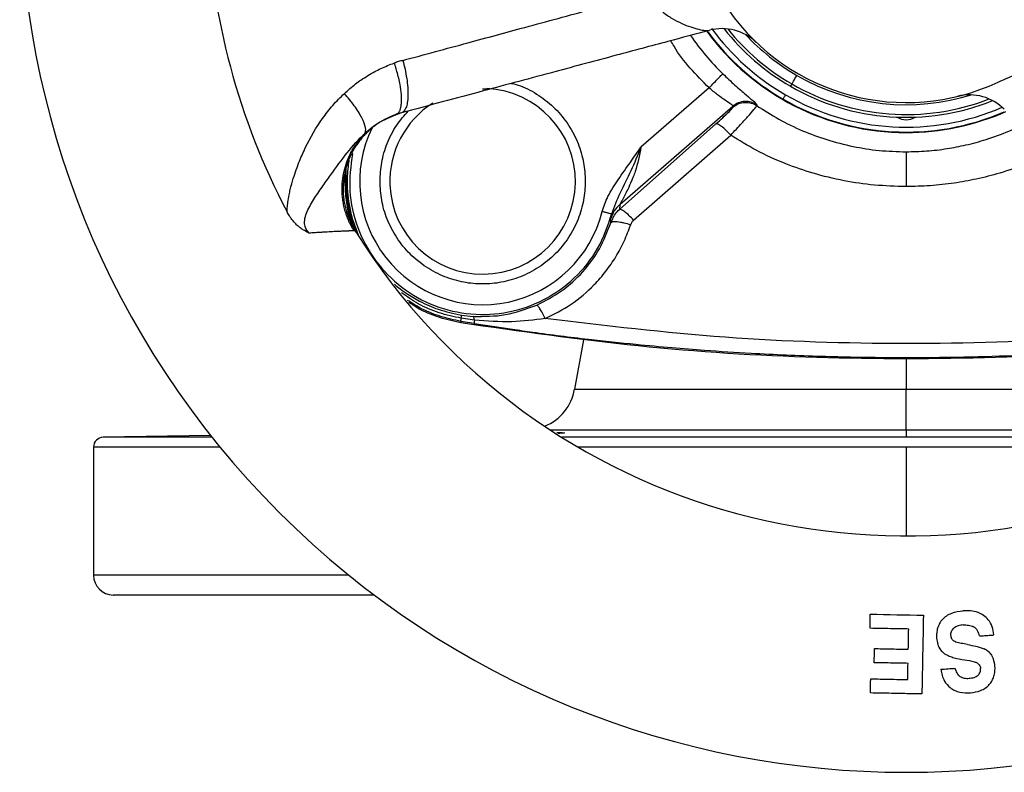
# Model space of a CAD drawing. Header units: millimetres. Extents: x 1043 to 2166, y -155 to 698.
# Tile 1 of 30: x 1358 to 1458, y -155 to -78. Entities that reach past the tile are written whole.
import ezdxf

# ---------------------------------------------------------------- set-up
doc = ezdxf.new("R2010")
doc.units = ezdxf.units.MM

msp = doc.modelspace()

# ---------------------------------------------------------------- linework, layer by layer
at = {"color": 7, "linetype": 'Continuous', "lineweight": 25}
for p, q in [((1436.464, -84.934), (1436.324, -85.177)), ((1405.074, -85.425), (1405.603, -85.44)), ((1428.062, -85.333), (1421.149, -91.342)), ((1418.998, -97.182), (1430.483, -87.198)), ((1430.488, -87.294), (1430.483, -87.198)), ((1432.918, -87.055), (1432.92, -87.148)), ((1396.308, -88.033), (1395.816, -88.267)), ((1448.074, -88.325), (1448.462, -88.274)), ((1418.971, -97.672), (1428.755, -88.992)), ((1420.402, -98.765), (1430.258, -90.136)), ((1391.052, -94.33), (1391.14, -96.287)), ((1391.198, -95.476), (1391.261, -95.473)), ((1391.198, -95.476), (1391.252, -96.28)), ((1391.325, -95.504), (1391.261, -95.473)), ((1391.318, -96.281), (1391.261, -95.473)), ((1391.325, -95.504), (1391.379, -96.216)), ((1391.14, -96.287), (1391.252, -96.28)), ((1391.14, -96.287), (1391.481, -98.518)), ((1391.318, -96.281), (1391.252, -96.28)), ((1391.318, -96.281), (1391.379, -96.216)), ((1418.998, -97.182), (1418.971, -97.672)), ((1418.081, -99.023), (1418.083, -98.606)), ((1404.251, -108.906), (1402.897, -108.722)), ((1402.917, -108.398), (1404.126, -108.534)), ((1402.869, -109.045), (1402.851, -109.156)), ((1404.201, -109.259), (1402.869, -109.045)), ((1415.297, -110.903), (1414.411, -115.926)), ((1448.074, -120.057), (1448.074, -115.926)), ((1377.454, -120.618), (1366.556, -120.808)), ((1448.074, -120.057), (1448.074, -120.808)), ((1365.574, -121.808), (1365.574, -134.825)), ((1394.074, -136.825), (1367.574, -136.825))]:
    msp.add_line(p, q, dxfattribs=at)
at = {"color": 8, "linetype": 'Continuous', "lineweight": 25}
for p, q in [((1396.746, -87.896), (1396.134, -88.131)), ((1391.261, -95.473), (1391.234, -93.525)), ((1391.12, -94.032), (1391.198, -95.476)), ((1418.081, -99.023), (1418.287, -98.617)), ((1404.201, -109.259), (1408.09, -109.832)), ((1448.074, -112.825), (1448.074, -115.926)), ((1414.411, -115.926), (1448.074, -115.926)), ((1448.074, -115.926), (1481.736, -115.926)), ((1377.604, -120.808), (1366.556, -120.808)), ((1411.943, -120.057), (1448.074, -120.057)), ((1448.074, -120.808), (1413.118, -120.808)), ((1448.074, -120.057), (1482.252, -120.057)), ((1378.41, -121.808), (1365.574, -121.808)), ((1448.074, -121.808), (1414.772, -121.808)), ((1480.803, -121.808), (1448.074, -121.808)), ((1448.074, -121.808), (1448.074, -130.825)), ((1391.505, -134.825), (1365.574, -134.825))]:
    msp.add_line(p, q, dxfattribs=at)
at = {"color": 7, "linetype": 'Continuous', "lineweight": 25, "flags": 128}
for points in [[(1436.464, -84.934), (1436.476, -84.912), (1436.507, -84.859), (1436.554, -84.778), (1436.616, -84.67), (1436.691, -84.54), (1436.776, -84.393), (1436.868, -84.233), (1436.964, -84.068)], [(1435.574, -86.476), (1435.578, -86.467), (1435.593, -86.443), (1435.616, -86.403), (1435.647, -86.349), (1435.685, -86.283), (1435.728, -86.208), (1435.775, -86.127), (1435.824, -86.043)]]:
    msp.add_lwpolyline(points, dxfattribs=at)
at = {"color": 8, "linetype": 'Continuous', "lineweight": 25, "flags": 128}
msp.add_lwpolyline([(1481.749, -120.808), (1479.81, -120.808), (1474.739, -120.808), (1469.549, -120.808), (1464.264, -120.808), (1458.908, -120.808), (1453.503, -120.808), (1448.074, -120.808)], dxfattribs=at)
at = {"color": 7, "linetype": 'Continuous', "lineweight": 25}
for centre, radius, start, end in [((1448.074, -64.825), 90, 315, 135), ((1448.074, -64.825), 90, 135, 315), ((1448.074, -64.825), 71.034, 182.2438, 207.75642), ((1448.074, -64.825), 22, 214.91351, 295.08722), ((1448.074, -64.825), 25, 216.46531, 240), ((1429.397, -84.323), 5, 46.23293, 104.9995), ((1448.074, -64.825), 23.5, 218.10413, 240), ((1448.074, -64.825), 23.5, 240, 291.89587), ((1448.074, -64.825), 25, 240, 293.47908), ((1454.499, -91.049), 5, 45.00053, 103.76707), ((1448.074, -86.825), 1.75, 237.84279, 302.15721), ((1448.074, -64.825), 66, 212.0431, 297.95691), ((1409.487, -115.058), 5, 292.2584, 350), ((1366.574, -121.808), 1, 91, 180), ((1367.574, -134.825), 2, 180, 270)]:
    msp.add_arc(centre, radius, start, end, dxfattribs=at)
at = {"color": 8, "linetype": 'Continuous', "lineweight": 25}
for centre, radius, start, end in [((1448.074, -64.825), 25.05, 216.07145, 270), ((1448.074, -64.825), 24.5, 216.263, 240), ((1448.074, -64.825), 23.219, 218.73982, 240), ((1448.074, -64.825), 22.22, 222.80101, 240), ((1448.074, -64.825), 26.656, 214.79062, 225.70125), ((1448.074, -64.825), 23.219, 240, 291.26018), ((1448.074, -64.825), 22.22, 240, 287.61863), ((1405.074, -94.825), 9.42, 182.18783, 87.44039), ((1405.074, -94.825), 9.42, 122.45852, 182.18783), ((1448.074, -64.825), 24.5, 240, 293.42475), ((1448.074, -64.825), 25.05, 270, 293.85751), ((1405.086, -94.855), 12.498, 154.03068, 345.99875)]:
    msp.add_arc(centre, radius, start, end, dxfattribs=at)
at = {"color": 7, "linetype": 'Continuous', "lineweight": 25}
for points, knots in [([(1396.974, -82.545), (1399.174, -81.951), (1403.305, -80.835), (1409.681, -79.106), (1415.741, -77.46), (1419.869, -76.327), (1421.752, -75.809)], [0, 0, 0, 0, 0.266268, 0.500048, 0.771884, 1, 1, 1, 1]), ([(1421.752, -75.809), (1421.95, -76.161), (1422.194, -76.495), (1422.74, -77.107), (1423.041, -77.383), (1423.667, -77.878), (1423.992, -78.096), (1424.642, -78.479), (1424.968, -78.645), (1425.918, -79.074), (1426.518, -79.271), (1427.263, -79.449), (1427.485, -79.488), (1427.855, -79.524), (1428.003, -79.52), (1428.103, -79.494)], [0, 0, 0, 0, 0.125, 0.125, 0.25, 0.25, 0.375, 0.375, 0.5, 0.5, 0.75, 0.75, 0.875, 0.875, 1, 1, 1, 1]), ([(1428.103, -79.494), (1426.696, -79.871), (1423.543, -80.716), (1418.305, -82.119), (1412.051, -83.795), (1404.78, -85.743), (1399.593, -87.133), (1396.83, -87.873)], [0, 0, 0, 0, 0.134881, 0.302322, 0.502322, 0.734881, 1, 1, 1, 1]), ([(1391.034, -85.904), (1391.221, -85.737), (1391.594, -85.403), (1392.153, -84.944), (1392.759, -84.504), (1393.409, -84.082), (1394.079, -83.696), (1394.744, -83.358), (1395.405, -83.074), (1395.871, -82.9), (1396.103, -82.813)], [0, 0, 0, 0, 0.125014, 0.249971, 0.362172, 0.499994, 0.638542, 0.750031, 0.874978, 1, 1, 1, 1]), ([(1396.974, -82.545), (1396.828, -82.586), (1396.535, -82.668), (1396.247, -82.765), (1396.103, -82.813)], [0, 0, 0, 0, 0.500074, 1, 1, 1, 1]), ([(1396.307, -88.034), (1396.333, -88.023), (1396.385, -88.002), (1396.456, -87.951), (1396.523, -87.885), (1396.584, -87.804), (1396.639, -87.709), (1396.688, -87.599), (1396.731, -87.475), (1396.767, -87.337), (1396.796, -87.186), (1396.819, -87.022), (1396.85, -86.663), (1396.841, -86.025), (1396.724, -85.151), (1396.558, -84.353), (1396.416, -83.806), (1396.292, -83.387), (1396.201, -83.099), (1396.136, -82.908), (1396.103, -82.813)], [0, 0, 0, 0, 0.036355, 0.072711, 0.109064, 0.145418, 0.181772, 0.218125, 0.25448, 0.290839, 0.327199, 0.363561, 0.399922, 0.550625, 0.701358, 0.792912, 0.884477, 0.922986, 0.961497, 1, 1, 1, 1]), ([(1396.974, -82.545), (1397.131, -83.116), (1397.27, -83.744), (1397.41, -84.679), (1397.445, -84.989), (1397.488, -85.584), (1397.496, -85.868), (1397.483, -86.392), (1397.462, -86.631), (1397.392, -87.049), (1397.344, -87.229), (1397.167, -87.668), (1397.006, -87.826), (1396.83, -87.873)], [0, 0, 0, 0, 0.25, 0.25, 0.375, 0.375, 0.5, 0.5, 0.625, 0.625, 0.75, 0.75, 1, 1, 1, 1]), ([(1457.402, -84.75), (1458.12, -84.413), (1458.86, -84.121), (1460.311, -83.476), (1461.02, -83.12), (1461.662, -82.63)], [0, 0, 0, 0, 0.5, 0.5, 1, 1, 1, 1]), ([(1428.062, -85.333), (1428.239, -85.151), (1428.593, -84.789), (1429.044, -84.326), (1429.37, -83.992), (1429.428, -83.933), (1429.457, -83.903)], [0, 0, 0, 0, 0.2500007, 0.4999999, 0.7500001, 1, 1, 1, 1]), ([(1429.457, -83.903), (1429.875, -84.3), (1430.73, -85.112), (1431.886, -86.1), (1432.743, -86.817), (1432.859, -86.975), (1432.918, -87.055)], [0, 0, 0, 0, 0.234898, 0.481129, 0.737528, 1, 1, 1, 1]), ([(1385.213, -97.907), (1385.221, -97.778), (1385.24, -97.456), (1385.3, -96.884), (1385.41, -96.264), (1385.586, -95.458), (1385.907, -94.303), (1386.42, -92.865), (1387.337, -90.786), (1388.314, -89.112), (1389.326, -87.759), (1389.862, -87.108), (1390.432, -86.489), (1390.833, -86.099), (1391.034, -85.904)], [0, 0, 0, 0, 0.0281009, 0.0698968, 0.1250247, 0.1652971, 0.2500682, 0.3871338, 0.5001146, 0.7499504, 0.8129106, 0.8749852, 0.9374829, 1, 1, 1, 1]), ([(1393.118, -89.975), (1393.199, -89.845), (1393.225, -89.646), (1393.127, -89.107), (1393.002, -88.768), (1392.61, -88.002), (1392.344, -87.577), (1391.73, -86.724), (1391.384, -86.297), (1391.034, -85.904)], [0, 0, 0, 0, 0.25, 0.25, 0.5, 0.5, 0.75, 0.75, 1, 1, 1, 1]), ([(1430.483, -87.198), (1430.475, -87.177), (1430.46, -87.135), (1430.248, -86.964), (1429.752, -86.629), (1428.931, -86.059), (1428.349, -85.573), (1428.062, -85.333)], [0, 0, 0, 0, 0.124465, 0.253807, 0.50617, 0.756597, 1, 1, 1, 1]), ([(1432.918, -87.055), (1432.731, -86.952), (1432.347, -86.74), (1431.674, -86.679), (1431.014, -86.818), (1430.656, -87.074), (1430.483, -87.198)], [0, 0, 0, 0, 0.243155, 0.5, 0.756845, 1, 1, 1, 1]), ([(1430.488, -87.294), (1430.662, -87.169), (1431.018, -86.914), (1431.678, -86.775), (1432.349, -86.835), (1432.734, -87.046), (1432.92, -87.148)], [0, 0, 0, 0, 0.243241, 0.500088, 0.756888, 1, 1, 1, 1]), ([(1395.751, -88.248), (1395.883, -88.191), (1396.15, -88.076), (1396.405, -87.942), (1396.534, -87.875)], [0, 0, 0, 0, 0.493056, 1, 1, 1, 1]), ([(1428.755, -88.992), (1428.996, -88.776), (1429.476, -88.346), (1430.038, -87.811), (1430.419, -87.421), (1430.465, -87.336), (1430.488, -87.294)], [0, 0, 0, 0, 0.253636, 0.5048, 0.753345, 1, 1, 1, 1]), ([(1430.258, -90.136), (1430.646, -89.719), (1431.369, -88.943), (1432.209, -88.003), (1432.783, -87.343), (1432.875, -87.213), (1432.92, -87.148)], [0, 0, 0, 0, 0.270061, 0.502541, 0.754262, 1, 1, 1, 1]), ([(1432.92, -87.148), (1433.652, -87.617), (1435.138, -88.57), (1437.519, -89.709), (1440.042, -90.644), (1442.644, -91.313), (1445.347, -91.743), (1447.155, -91.797), (1448.074, -91.824)], [0, 0, 0, 0, 0.161922, 0.328864, 0.491076, 0.663051, 0.828917, 1, 1, 1, 1]), ([(1396.308, -88.033), (1396.22, -88.064), (1396.04, -88.129), (1395.766, -88.24), (1395.481, -88.368), (1395.186, -88.515), (1394.881, -88.684), (1394.569, -88.875), (1394.25, -89.091), (1393.928, -89.334), (1393.604, -89.606), (1393.281, -89.908), (1392.962, -90.242), (1392.651, -90.608), (1392.352, -91.007), (1392.07, -91.439), (1391.807, -91.904), (1391.57, -92.4), (1391.356, -92.942), (1391.176, -93.523), (1391.036, -94.137), (1390.946, -94.76), (1390.905, -95.384), (1390.913, -96.004), (1390.967, -96.615), (1391.067, -97.212), (1391.209, -97.789), (1391.389, -98.344), (1391.604, -98.872), (1391.848, -99.373), (1392.036, -99.687), (1392.129, -99.843)], [0, 0, 0, 0, 0.019371, 0.039893, 0.061599, 0.084522, 0.108692, 0.134137, 0.16088, 0.18894, 0.218329, 0.249051, 0.281102, 0.314468, 0.349122, 0.385025, 0.422125, 0.460354, 0.499628, 0.54337, 0.587159, 0.630858, 0.674332, 0.717449, 0.760083, 0.802119, 0.843449, 0.883979, 0.923625, 0.962318, 1, 1, 1, 1]), ([(1430.258, -90.136), (1430.099, -89.969), (1429.77, -89.623), (1429.305, -89.226), (1428.931, -88.984), (1428.813, -88.99), (1428.755, -88.992)], [0, 0, 0, 0, 0.241659, 0.5, 0.75834, 1, 1, 1, 1]), ([(1387.062, -99.42), (1386.996, -99.208), (1386.982, -98.983), (1387.037, -98.525), (1387.104, -98.292), (1387.282, -97.832), (1387.393, -97.603), (1387.637, -97.151), (1387.769, -96.928), (1388.182, -96.266), (1388.475, -95.836), (1389.057, -94.995), (1389.348, -94.585), (1390.207, -93.385), (1390.762, -92.624), (1391.897, -91.206), (1392.482, -90.551), (1393.118, -89.975)], [0, 0, 0, 0, 0.0625, 0.0625, 0.125, 0.125, 0.1875, 0.1875, 0.25, 0.25, 0.375, 0.375, 0.5, 0.5, 0.75, 0.75, 1, 1, 1, 1]), ([(1392.008, -99.847), (1391.959, -99.765), (1391.86, -99.601), (1391.723, -99.348), (1391.594, -99.091), (1391.475, -98.83), (1391.365, -98.564), (1391.264, -98.295), (1391.173, -98.022), (1391.092, -97.746), (1391.021, -97.467), (1390.959, -97.186), (1390.908, -96.903), (1390.867, -96.619), (1390.836, -96.333), (1390.798, -95.808), (1390.804, -95.04), (1390.937, -94.042), (1391.194, -93.069), (1391.511, -92.282), (1391.829, -91.669), (1392.107, -91.213), (1392.415, -90.777), (1392.75, -90.361), (1392.995, -90.103), (1393.117, -89.975)], [0, 0, 0, 0, 0.02674, 0.053521, 0.080322, 0.10713, 0.133938, 0.160743, 0.187543, 0.214338, 0.241129, 0.267918, 0.294708, 0.321498, 0.348289, 0.375083, 0.468815, 0.562536, 0.65626, 0.749978, 0.799985, 0.85, 0.900024, 0.95004, 1, 1, 1, 1]), ([(1448.074, -95.355), (1446.997, -95.326), (1444.881, -95.267), (1441.713, -94.798), (1438.706, -94.075), (1435.719, -93.038), (1432.906, -91.769), (1431.109, -90.661), (1430.258, -90.136)], [0, 0, 0, 0, 0.171567, 0.337097, 0.509352, 0.663814, 0.840661, 1, 1, 1, 1]), ([(1417.213, -97.879), (1417.388, -97.37), (1417.782, -96.226), (1418.858, -94.591), (1420.036, -92.956), (1420.802, -91.846), (1421.149, -91.342)], [0, 0, 0, 0, 0.2098883, 0.4721999, 0.7607538, 1, 1, 1, 1]), ([(1418.182, -98.123), (1418.457, -97.398), (1419.026, -95.895), (1420.223, -93.741), (1420.838, -92.147), (1421.149, -91.342)], [0, 0, 0, 0, 0.3154964, 0.6544924, 1, 1, 1, 1]), ([(1421.149, -91.342), (1420.986, -92.193), (1420.787, -93.239), (1420.388, -94.3), (1420.262, -94.616), (1420.079, -95.054), (1419.747, -95.788), (1419.326, -96.584), (1419.084, -97.019), (1419.015, -97.146), (1419.004, -97.17), (1418.998, -97.182)], [0, 0, 0, 0, 0.3591994, 0.4420182, 0.4943575, 0.5097771, 0.653409, 0.862301, 0.9376375, 0.9700101, 1, 1, 1, 1]), ([(1448.074, -91.824), (1448.074, -91.892), (1448.074, -92.031), (1448.074, -92.808), (1448.074, -93.932), (1448.074, -94.887), (1448.074, -95.355)], [0, 0, 0, 0, 0.241395, 0.496322, 0.753219, 1, 1, 1, 1]), ([(1391.856, -92), (1391.692, -93.263), (1391.363, -95.792), (1392.236, -99.57), (1394.05, -102.96), (1396.758, -105.71), (1400.119, -107.596), (1403.875, -108.471), (1407.723, -108.264), (1411.368, -106.994), (1414.493, -104.755), (1416.947, -101.748), (1417.771, -99.331), (1418.182, -98.123)], [0, 0, 0, 0, 0.090712, 0.18164, 0.272569, 0.363498, 0.454427, 0.545356, 0.636285, 0.727213, 0.818142, 0.909071, 1, 1, 1, 1]), ([(1415.493, -94.825), (1415.46, -95.461), (1415.39, -96.77), (1414.81, -98.712), (1413.849, -100.579), (1412.494, -102.245), (1410.828, -103.599), (1408.96, -104.566), (1407.018, -105.125), (1405.074, -105.303), (1403.129, -105.125), (1401.187, -104.566), (1399.32, -103.599), (1397.654, -102.245), (1396.298, -100.579), (1395.337, -98.712), (1394.757, -96.77), (1394.688, -95.461), (1394.654, -94.825)], [0, 0, 0, 0, 0.058258, 0.120006, 0.18432, 0.25, 0.31568, 0.379994, 0.441742, 0.5, 0.558258, 0.620006, 0.68432, 0.75, 0.81568, 0.879994, 0.941742, 1, 1, 1, 1]), ([(1387.467, -100.09), (1387.376, -100.043), (1387.212, -99.958), (1386.99, -99.835), (1386.751, -99.69), (1386.483, -99.494), (1386.18, -99.229), (1385.899, -98.934), (1385.655, -98.631), (1385.43, -98.285), (1385.293, -98.046), (1385.213, -97.907)], [0, 0, 0, 0, 0.101861, 0.185139, 0.249899, 0.374418, 0.500011, 0.625572, 0.750136, 0.854287, 1, 1, 1, 1]), ([(1417.213, -97.879), (1417.338, -97.911), (1417.59, -97.974), (1417.908, -98.054), (1418.133, -98.111), (1418.166, -98.119), (1418.182, -98.123)], [0, 0, 0, 0, 0.25, 0.5, 0.75, 1, 1, 1, 1]), ([(1418.998, -97.182), (1418.794, -97.386), (1418.386, -97.795), (1418.184, -98.335), (1418.083, -98.606)], [0, 0, 0, 0, 0.499999, 1, 1, 1, 1]), ([(1418.287, -98.617), (1418.355, -98.462), (1418.514, -98.1), (1418.804, -97.828), (1418.971, -97.672)], [0, 0, 0, 0, 0.426474, 1, 1, 1, 1]), ([(1420.402, -98.765), (1420.251, -98.608), (1419.937, -98.281), (1419.496, -97.904), (1419.139, -97.668), (1419.026, -97.671), (1418.971, -97.672)], [0, 0, 0, 0, 0.2372751, 0.4932278, 0.7528892, 1, 1, 1, 1]), ([(1418.081, -99.023), (1418.126, -98.981), (1418.195, -98.917), (1418.464, -98.898), (1418.728, -98.911), (1419.046, -98.955), (1419.498, -99.043), (1419.864, -99.15), (1420.102, -99.219)], [0, 0, 0, 0, 0.2398008, 0.3685817, 0.5000002, 0.6314187, 0.7601995, 1, 1, 1, 1]), ([(1418.083, -98.606), (1418.088, -98.571), (1418.099, -98.499), (1418.154, -98.25), (1418.182, -98.123)], [0, 0, 0, 0, 0.486997, 1, 1, 1, 1]), ([(1420.402, -98.765), (1420.336, -98.831), (1420.206, -98.963), (1420.136, -99.134), (1420.102, -99.219)], [0, 0, 0, 0, 0.499566, 1, 1, 1, 1]), ([(1392.008, -99.847), (1391.988, -99.845), (1391.949, -99.843), (1391.88, -99.843), (1391.809, -99.845), (1391.735, -99.85), (1391.661, -99.855), (1391.587, -99.86), (1391.514, -99.865), (1391.384, -99.871), (1391.173, -99.879), (1390.843, -99.892), (1390.409, -99.912), (1389.839, -99.94), (1389.275, -99.972), (1388.797, -100), (1388.434, -100.021), (1387.987, -100.05), (1387.649, -100.076), (1387.467, -100.09)], [0, 0, 0, 0, 0.039441, 0.076539, 0.111298, 0.143717, 0.173799, 0.201546, 0.226962, 0.250051, 0.328577, 0.411929, 0.500175, 0.619633, 0.750058, 0.796609, 0.853767, 0.921556, 1, 1, 1, 1]), ([(1392.129, -99.843), (1392.129, -99.843), (1392.128, -99.841), (1392.118, -99.84), (1392.079, -99.841), (1392.032, -99.845), (1392.008, -99.847)], [0, 0, 0, 0, 0.000366, 0.333054, 0.666225, 1, 1, 1, 1]), ([(1410.56, -107.393), (1411.429, -106.945), (1413.168, -106.048), (1415.308, -104.056), (1417.04, -101.719), (1417.734, -99.922), (1418.081, -99.023)], [0, 0, 0, 0, 0.249318, 0.499094, 0.749351, 1, 1, 1, 1]), ([(1411.43, -108.762), (1412.328, -108.307), (1414.148, -107.384), (1416.156, -105.647), (1417.614, -103.977), (1418.63, -102.489), (1419.485, -100.912), (1419.897, -99.781), (1420.102, -99.219)], [0, 0, 0, 0, 0.225002, 0.455952, 0.593286, 0.726649, 0.86423, 1, 1, 1, 1]), ([(1397.59, -107.092), (1397.867, -107.282), (1398.788, -107.914), (1400.561, -108.654), (1402.088, -108.988), (1402.851, -109.156)], [0, 0, 0, 0, 0.176654, 0.588326, 1, 1, 1, 1]), ([(1404.126, -108.534), (1405.222, -108.539), (1407.429, -108.548), (1409.511, -107.78), (1410.56, -107.393)], [0, 0, 0, 0, 0.496045, 1, 1, 1, 1]), ([(1411.43, -108.762), (1411.337, -108.573), (1411.147, -108.182), (1410.883, -107.726), (1410.668, -107.428), (1410.595, -107.404), (1410.56, -107.393)], [0, 0, 0, 0, 0.2427014, 0.4999998, 0.7572996, 1, 1, 1, 1]), ([(1402.869, -109.045), (1402.868, -109.028), (1402.865, -108.993), (1402.886, -108.813), (1402.897, -108.722)], [0, 0, 0, 0, 0.5, 1, 1, 1, 1]), ([(1402.897, -108.722), (1402.907, -108.632), (1402.925, -108.45), (1402.919, -108.416), (1402.917, -108.398)], [0, 0, 0, 0, 0.499999, 1, 1, 1, 1]), ([(1404.251, -108.906), (1404.234, -108.8), (1404.202, -108.593), (1404.151, -108.553), (1404.126, -108.534)], [0, 0, 0, 0, 0.514388, 1, 1, 1, 1]), ([(1404.251, -108.906), (1404.236, -109.008), (1404.206, -109.205), (1404.203, -109.241), (1404.201, -109.259)], [0, 0, 0, 0, 0.513995, 1, 1, 1, 1]), ([(1411.43, -108.762), (1410.305, -108.902), (1407.918, -109.2), (1405.519, -109.008), (1404.251, -108.906)], [0, 0, 0, 0, 0.470998, 1, 1, 1, 1]), ([(1402.851, -109.156), (1408.846, -110.019), (1420.836, -111.746), (1438.989, -112.874), (1457.155, -112.825), (1471.135, -112.109), (1478.982, -111.033), (1480.829, -110.78)], [0, 0, 0, 0, 0.232133, 0.464266, 0.696399, 0.928532, 1, 1, 1, 1]), ([(1408.09, -109.832), (1408.778, -109.935), (1411.346, -110.32), (1415.529, -110.829), (1420.252, -111.339), (1424.182, -111.698), (1428.08, -112.007), (1433.126, -112.333), (1439.326, -112.602), (1446.282, -112.732), (1452.791, -112.695), (1459.079, -112.515), (1465.154, -112.212), (1470.569, -111.824), (1475.51, -111.372), (1478.699, -111.052), (1480.613, -110.811), (1480.978, -110.765)], [0, 0, 0, 0, 0.0285512, 0.1065605, 0.172928, 0.2234799, 0.2685247, 0.3334078, 0.4309673, 0.5231518, 0.6189023, 0.6980816, 0.7812825, 0.8685051, 0.9208348, 0.9849136, 1, 1, 1, 1]), ([(1412.6, -120.324), (1412.619, -120.324), (1412.933, -120.328), (1413.255, -120.342), (1413.338, -120.358), (1413.379, -120.366)], [0, 0, 0, 0, 0.03063, 0.515436, 1, 1, 1, 1]), ([(1413.379, -120.366), (1413.351, -120.375), (1413.299, -120.391), (1412.914, -120.41), (1412.738, -120.419)], [0, 0, 0, 0, 0.5408841, 1, 1, 1, 1]), ([(1449.822, -138.873), (1449.797, -140.178), (1449.771, -141.509), (1449.738, -143.204), (1449.731, -143.546), (1449.718, -144.223), (1449.712, -144.559), (1449.692, -145.562), (1449.679, -146.221), (1449.667, -146.871)], [0, 0, 0, 0, 0.5, 0.5, 0.625, 0.625, 0.75, 0.75, 1, 1, 1, 1]), ([(1451.768, -139.296), (1451.895, -139.153), (1452.038, -139.031), (1452.353, -138.821), (1452.527, -138.734), (1453.06, -138.53), (1453.442, -138.461), (1453.827, -138.433)], [0, 0, 0, 0, 0.25, 0.25, 0.5, 0.5, 1, 1, 1, 1]), ([(1455.364, -138.6), (1455.12, -138.51), (1454.863, -138.46), (1454.347, -138.413), (1454.087, -138.415), (1453.827, -138.433)], [0, 0, 0, 0, 0.5, 0.5, 1, 1, 1, 1]), ([(1456.404, -139.328), (1456.267, -139.164), (1456.109, -139.018), (1455.759, -138.774), (1455.566, -138.675), (1455.364, -138.6)], [0, 0, 0, 0, 0.5, 0.5, 1, 1, 1, 1]), ([(1451.768, -139.296), (1451.653, -139.424), (1451.553, -139.562), (1451.383, -139.86), (1451.316, -140.018), (1451.218, -140.343), (1451.185, -140.513), (1451.153, -140.856), (1451.153, -141.028), (1451.166, -141.202)], [0, 0, 0, 0, 0.25, 0.25, 0.5, 0.5, 0.75, 0.75, 1, 1, 1, 1]), ([(1453.863, -139.868), (1453.692, -139.881), (1453.521, -139.907), (1453.278, -139.982), (1453.199, -140.012), (1453.049, -140.09), (1452.976, -140.138), (1452.912, -140.194)], [0, 0, 0, 0, 0.5, 0.5, 0.75, 0.75, 1, 1, 1, 1]), ([(1453.863, -139.868), (1454.045, -139.855), (1454.226, -139.858), (1454.586, -139.913), (1454.761, -139.968), (1454.921, -140.057)], [0, 0, 0, 0, 0.5, 0.5, 1, 1, 1, 1]), ([(1456.984, -140.879), (1456.94, -140.601), (1456.881, -140.326), (1456.701, -139.798), (1456.583, -139.543), (1456.404, -139.328)], [0, 0, 0, 0, 0.5, 0.5, 1, 1, 1, 1]), ([(1448.328, -140.278), (1447.816, -140.268), (1447.304, -140.258), (1446.791, -140.248), (1445.995, -140.233), (1445.2, -140.217), (1444.404, -140.202)], [0, 0, 0, 0, 0.001537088, 0.001537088, 0.001537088, 0.00392507, 0.00392507, 0.00392507, 0.00392507]), ([(1452.616, -140.928), (1452.611, -140.859), (1452.612, -140.791), (1452.63, -140.655), (1452.647, -140.587), (1452.722, -140.398), (1452.807, -140.285), (1452.912, -140.194)], [0, 0, 0, 0, 0.25, 0.25, 0.5, 0.5, 1, 1, 1, 1]), ([(1452.888, -141.483), (1452.8, -141.42), (1452.733, -141.334), (1452.645, -141.141), (1452.624, -141.034), (1452.616, -140.928)], [0, 0, 0, 0, 0.5, 0.5, 1, 1, 1, 1]), ([(1455.521, -140.985), (1455.473, -140.801), (1455.409, -140.624), (1455.218, -140.297), (1455.089, -140.15), (1454.921, -140.057)], [0, 0, 0, 0, 0.5, 0.5, 1, 1, 1, 1]), ([(1455.521, -140.985), (1455.684, -140.973), (1456.009, -140.949), (1456.496, -140.914), (1456.821, -140.891), (1456.984, -140.879)], [0, 0, 0, 0, 0.333269, 0.666599, 1, 1, 1, 1]), ([(1451.166, -141.202), (1451.181, -141.416), (1451.215, -141.627), (1451.342, -142.038), (1451.436, -142.234), (1451.569, -142.406)], [0, 0, 0, 0, 0.5, 0.5, 1, 1, 1, 1]), ([(1453.391, -141.674), (1453.303, -141.656), (1453.215, -141.633), (1453.044, -141.573), (1452.962, -141.537), (1452.888, -141.483)], [0, 0, 0, 0, 0.5, 0.5, 1, 1, 1, 1]), ([(1454.286, -141.851), (1454.18, -141.832), (1454.075, -141.812), (1453.97, -141.791), (1453.776, -141.754), (1453.584, -141.714), (1453.391, -141.674)], [0, 0, 0, 0, 0.0003215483, 0.0003215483, 0.0003215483, 0.0009118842, 0.0009118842, 0.0009118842, 0.0009118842]), ([(1454.286, -141.851), (1454.577, -141.904), (1454.867, -141.96), (1455.299, -142.061), (1455.442, -142.097), (1455.725, -142.18), (1455.866, -142.225), (1455.999, -142.294)], [0, 0, 0, 0, 0.5, 0.5, 0.75, 0.75, 1, 1, 1, 1]), ([(1444.858, -142.264), (1445.37, -142.274), (1445.882, -142.284), (1446.394, -142.294), (1447.026, -142.306), (1447.657, -142.318), (1448.288, -142.331)], [0, 0, 0, 0, 0.001537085, 0.001537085, 0.001537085, 0.003431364, 0.003431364, 0.003431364, 0.003431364]), ([(1451.972, -142.78), (1452.121, -142.88), (1452.28, -142.957), (1452.608, -143.089), (1452.777, -143.143), (1453.291, -143.284), (1453.64, -143.349), (1453.991, -143.4)], [0, 0, 0, 0, 0.25, 0.25, 0.5, 0.5, 1, 1, 1, 1]), ([(1456.654, -142.825), (1456.569, -142.71), (1456.468, -142.61), (1456.245, -142.434), (1456.125, -142.359), (1455.999, -142.294)], [0, 0, 0, 0, 0.5, 0.5, 1, 1, 1, 1]), ([(1448.26, -143.764), (1447.748, -143.754), (1447.236, -143.744), (1446.724, -143.734), (1446.092, -143.722), (1445.461, -143.71), (1444.83, -143.698)], [0, 0, 0, 0, 0.001537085, 0.001537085, 0.001537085, 0.003431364, 0.003431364, 0.003431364, 0.003431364]), ([(1455.001, -143.606), (1455.097, -143.634), (1455.191, -143.673), (1455.359, -143.779), (1455.434, -143.844), (1455.499, -143.921)], [0, 0, 0, 0, 0.5, 0.5, 1, 1, 1, 1]), ([(1451.59, -144.367), (1451.621, -144.575), (1451.661, -144.78), (1451.774, -145.183), (1451.846, -145.377), (1451.956, -145.555)], [0, 0, 0, 0, 0.5, 0.5, 1, 1, 1, 1]), ([(1453.566, -145.123), (1453.422, -145.026), (1453.318, -144.887), (1453.157, -144.587), (1453.099, -144.427), (1453.053, -144.261)], [0, 0, 0, 0, 0.5, 0.5, 1, 1, 1, 1]), ([(1455.368, -144.965), (1455.457, -144.873), (1455.529, -144.765), (1455.619, -144.528), (1455.636, -144.4), (1455.627, -144.271)], [0, 0, 0, 0, 0.5, 0.5, 1, 1, 1, 1]), ([(1456.505, -145.918), (1456.616, -145.794), (1456.713, -145.661), (1456.876, -145.374), (1456.941, -145.223), (1457.035, -144.909), (1457.065, -144.746), (1457.095, -144.416), (1457.095, -144.251), (1457.083, -144.084)], [0, 0, 0, 0, 0.25, 0.25, 0.5, 0.5, 0.75, 0.75, 1, 1, 1, 1]), ([(1444.47, -145.337), (1444.983, -145.346), (1445.495, -145.356), (1446.007, -145.366), (1446.748, -145.381), (1447.488, -145.395), (1448.228, -145.409)], [0, 0, 0, 0, 0.001537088, 0.001537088, 0.001537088, 0.003758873, 0.003758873, 0.003758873, 0.003758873]), ([(1454.452, -145.315), (1454.298, -145.326), (1454.144, -145.322), (1453.84, -145.264), (1453.695, -145.209), (1453.566, -145.123)], [0, 0, 0, 0, 0.5, 0.5, 1, 1, 1, 1]), ([(1455.368, -144.965), (1455.251, -145.087), (1455.102, -145.168), (1454.787, -145.275), (1454.62, -145.303), (1454.452, -145.315)], [0, 0, 0, 0, 0.5, 0.5, 1, 1, 1, 1]), ([(1454.595, -146.742), (1454.953, -146.716), (1455.302, -146.65), (1455.8, -146.45), (1455.959, -146.367), (1456.251, -146.168), (1456.386, -146.05), (1456.505, -145.918)], [0, 0, 0, 0, 0.5, 0.5, 0.75, 0.75, 1, 1, 1, 1]), ([(1449.667, -146.871), (1449.155, -146.862), (1448.642, -146.852), (1448.13, -146.842), (1447.618, -146.832), (1447.106, -146.822), (1446.593, -146.812), (1445.876, -146.798), (1445.159, -146.784), (1444.443, -146.77)], [0, 0, 0, 0, 0.001537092, 0.001537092, 0.001537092, 0.003074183, 0.003074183, 0.003074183, 0.005225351, 0.005225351, 0.005225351, 0.005225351]), ([(1452.54, -146.23), (1452.682, -146.342), (1452.835, -146.434), (1453.161, -146.582), (1453.336, -146.639), (1453.864, -146.756), (1454.23, -146.768), (1454.595, -146.742)], [0, 0, 0, 0, 0.25, 0.25, 0.5, 0.5, 1, 1, 1, 1])]:
    msp.add_open_spline(points, degree=3, knots=knots, dxfattribs=at)
at = {"color": 8, "linetype": 'Continuous', "lineweight": 25}
for points, knots in [([(1428.062, -85.333), (1426.745, -84.017), (1425.272, -82.546), (1424.288, -80.736), (1424.183, -80.544)], [0, 0, 0, 0, 0.893817, 1, 1, 1, 1]), ([(1408.008, -84.878), (1408.311, -84.957), (1409.294, -85.211), (1410.824, -86.065), (1412.495, -87.401), (1413.849, -89.072), (1414.81, -90.938), (1415.39, -92.881), (1415.46, -94.19), (1415.493, -94.825)], [0, 0, 0, 0, 0.070171, 0.227546, 0.388261, 0.548976, 0.706352, 0.857445, 1, 1, 1, 1]), ([(1394.654, -94.825), (1394.687, -94.189), (1394.756, -92.879), (1395.342, -90.943), (1396.234, -89.143), (1397.108, -88.153), (1397.518, -87.689)], [0, 0, 0, 0, 0.241871, 0.498231, 0.765248, 1, 1, 1, 1]), ([(1395.816, -88.267), (1395.409, -88.442), (1394.399, -88.874), (1393.596, -89.563), (1393.118, -89.975)], [0, 0, 0, 0, 0.4036367, 1, 1, 1, 1]), ([(1448.074, -91.824), (1448.764, -91.809), (1450.154, -91.778), (1452.182, -91.531), (1454.201, -91.144), (1456.303, -90.559), (1458.161, -89.911), (1459.287, -89.346), (1459.673, -89.153)], [0, 0, 0, 0, 0.172317, 0.347179, 0.509629, 0.68552, 0.891977, 1, 1, 1, 1]), ([(1391.498, -92.682), (1391.481, -92.774), (1391.453, -92.935), (1391.425, -93.143), (1391.371, -93.581), (1391.303, -94.332), (1391.317, -95.093), (1391.325, -95.504)], [0, 0, 0, 0, 0.101843, 0.178845, 0.228867, 0.583398, 1, 1, 1, 1]), ([(1462.538, -92.017), (1461.806, -92.368), (1460.2, -93.14), (1457.729, -93.971), (1455.255, -94.611), (1452.891, -95.036), (1450.512, -95.304), (1448.884, -95.338), (1448.074, -95.355)], [0, 0, 0, 0, 0.16242, 0.3568396, 0.521036, 0.6740404, 0.8376772, 1, 1, 1, 1]), ([(1391.802, -99.173), (1391.715, -98.912), (1391.402, -97.977), (1391.315, -96.991), (1391.252, -96.28)], [0, 0, 0, 0, 0.2790748, 1, 1, 1, 1]), ([(1392.212, -99.969), (1392.005, -99.425), (1391.551, -98.234), (1391.4, -96.968), (1391.318, -96.281)], [0, 0, 0, 0, 0.4569385, 1, 1, 1, 1]), ([(1391.379, -96.216), (1391.437, -96.647), (1391.561, -97.575), (1391.926, -99.003), (1392.322, -99.957), (1392.526, -100.447)], [0, 0, 0, 0, 0.297401, 0.639421, 1, 1, 1, 1]), ([(1396.131, -105.269), (1396.132, -105.269), (1396.495, -105.614), (1397.337, -106.209), (1398.797, -107.102), (1400.658, -107.922), (1402.126, -108.232), (1402.917, -108.398)], [0, 0, 0, 0, 0.0004, 0.199001, 0.406324, 0.680285, 1, 1, 1, 1]), ([(1402.897, -108.722), (1402.141, -108.561), (1400.633, -108.24), (1398.574, -107.35), (1397.382, -106.521), (1396.82, -106.13)], [0, 0, 0, 0, 0.347587, 0.692432, 1, 1, 1, 1]), ([(1402.869, -109.045), (1402.18, -108.9), (1400.738, -108.596), (1398.917, -107.834), (1397.855, -107.168), (1397.444, -106.91)], [0, 0, 0, 0, 0.3595444, 0.7522921, 1, 1, 1, 1]), ([(1479.793, -109.272), (1475.347, -109.789), (1464.813, -111.013), (1448.073, -111.469), (1429.686, -110.926), (1417.515, -109.483), (1411.43, -108.762)], [0, 0, 0, 0, 0.195802, 0.463892, 0.731978, 1, 1, 1, 1])]:
    msp.add_open_spline(points, degree=3, knots=knots, dxfattribs=at)
at = {"color": 7, "linetype": 'Continuous', "lineweight": 25}
for points in [[(1396.83, -87.873), (1396.651, -87.921), (1396.47, -87.977), (1396.289, -88.04)], [(1387.467, -100.089), (1387.28, -99.889), (1387.137, -99.664), (1387.062, -99.42)], [(1444.404, -140.202), (1444.413, -139.718), (1444.422, -139.24), (1444.432, -138.768)], [(1444.432, -138.768), (1446.228, -138.803), (1448.025, -138.838), (1449.822, -138.873)], [(1448.288, -142.331), (1448.302, -141.64), (1448.315, -140.956), (1448.328, -140.278)], [(1444.83, -143.698), (1444.839, -143.22), (1444.848, -142.742), (1444.858, -142.264)], [(1451.569, -142.406), (1451.682, -142.551), (1451.82, -142.676), (1451.972, -142.78)], [(1456.654, -142.825), (1456.771, -142.981), (1456.86, -143.156), (1456.927, -143.339)], [(1448.228, -145.409), (1448.239, -144.865), (1448.25, -144.317), (1448.26, -143.764)], [(1453.991, -143.4), (1454.331, -143.45), (1454.67, -143.511), (1455.001, -143.606)], [(1455.499, -143.921), (1455.582, -144.019), (1455.617, -144.145), (1455.627, -144.271)], [(1457.083, -144.084), (1457.065, -143.831), (1457.015, -143.579), (1456.927, -143.339)], [(1451.59, -144.367), (1452.078, -144.332), (1452.565, -144.297), (1453.053, -144.261)], [(1444.443, -146.77), (1444.452, -146.299), (1444.461, -145.821), (1444.47, -145.337)], [(1451.956, -145.555), (1452.113, -145.811), (1452.304, -146.043), (1452.54, -146.23)]]:
    msp.add_open_spline(points, degree=3, dxfattribs=at)

doc.saveas('drawing.dxf')
